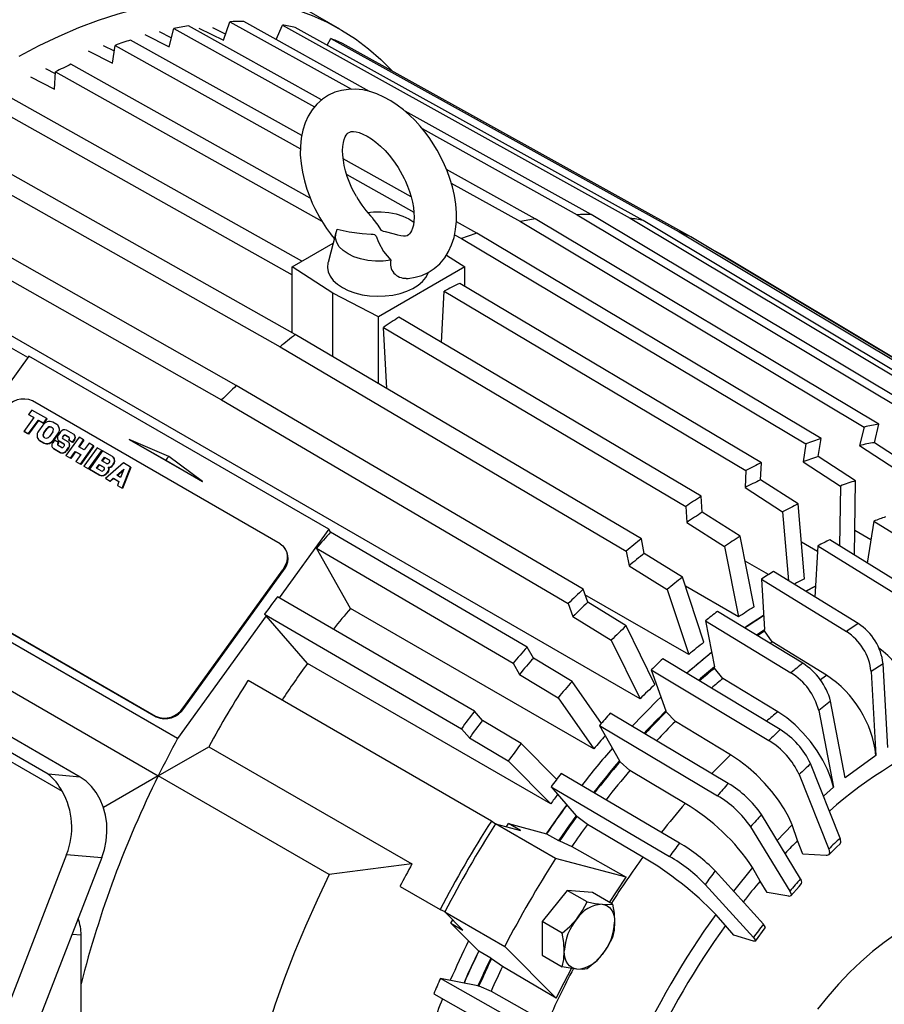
# Model space of a CAD drawing. Header units: inches. Extents: x 0 to 88, y 0 to 68.
# Tile 16 of 19: x 59.9 to 69.9, y 50.8 to 62.3. Entities that reach past the tile are written whole.
import ezdxf

# ---------------------------------------------------------------- set-up
doc = ezdxf.new("R2010")
doc.units = ezdxf.units.IN
doc.header["$LTSCALE"] = 8
doc.header["$MEASUREMENT"] = 0

msp = doc.modelspace()

# ---------------------------------------------------------------- linework, layer by layer
for p, q in [((63.6086, 62.1424), (60.7398, 63.7985)), ((62.2554, 62.0126), (62.3293, 62.2283)), ((62.3293, 62.2283), (63.742, 61.4429)), ((63.9528, 61.4173), (62.4916, 62.2296)), ((61.6515, 62.04), (61.5135, 62.1093)), ((61.6252, 61.9355), (61.6789, 62.1492)), ((61.6789, 62.1492), (63.3142, 61.2383)), ((63.3962, 61.3197), (61.8503, 62.1809)), ((61.9706, 62.1545), (62.2554, 62.0126)), ((62.2794, 62.0828), (62.1329, 62.1558)), ((62.8674, 62.0206), (62.9406, 62.1894)), ((62.9406, 62.1894), (66.9804, 59.9465)), ((67.1308, 59.9173), (63.0911, 62.1602)), ((63.1648, 60.9054), (61.1781, 62.015)), ((61.3421, 62.0775), (61.6252, 61.9355)), ((63.461, 61.9548), (63.5024, 62.0332)), ((63.5024, 62.0332), (67.5479, 59.7885)), ((60.6868, 61.8878), (60.968, 61.7453)), ((60.99, 61.8858), (60.8642, 61.9495)), ((60.968, 61.7453), (61.0006, 61.9533)), ((61.0006, 61.9533), (63.1495, 60.7532)), ((67.684, 59.7293), (63.6385, 61.9739)), ((60.3048, 61.6235), (60.1963, 61.6792)), ((60.295, 61.4453), (60.306, 61.6441)), ((60.306, 61.6441), (63.4007, 59.9103)), ((63.2642, 60.1785), (60.4865, 61.7347)), ((60.0157, 61.5887), (60.295, 61.4453)), ((63.1656, 59.4452), (59.7875, 61.3448)), ((59.6069, 61.2269), (63.0533, 59.2889)), ((66.525, 59.9872), (64.3662, 61.1874)), ((64.5635, 60.9863), (66.3627, 59.986)), ((63.0908, 58.5945), (59.0928, 60.852)), ((58.9154, 60.7088), (62.9133, 58.4513)), ((64.4359, 60.1956), (63.6467, 60.6363)), ((65.877, 59.9379), (64.8465, 60.5119)), ((63.688, 60.4524), (64.4684, 60.0166)), ((62.4054, 58.001), (58.4145, 60.2647)), ((64.9015, 60.354), (65.7056, 59.9062)), ((58.2432, 60.0986), (62.2341, 57.8349)), ((69.8678, 57.5525), (65.877, 59.9379)), ((66.3627, 59.986), (70.3469, 57.5999)), ((70.5092, 57.6011), (66.525, 59.9872)), ((66.9804, 59.9465), (70.9582, 57.561)), ((65.1977, 59.7701), (64.9607, 59.9025)), ((65.7056, 59.9062), (69.6965, 57.5207)), ((71.1087, 57.5317), (67.1308, 59.9173)), ((63.5627, 59.7772), (63.4717, 59.4316)), ((64.94, 59.7532), (65.0203, 59.7084)), ((65.0203, 59.7084), (69.0182, 57.3249)), ((69.1957, 57.3865), (65.1977, 59.7701)), ((67.5479, 59.7885), (71.52, 57.4047)), ((71.6561, 57.3455), (67.684, 59.7293)), ((59.9862, 58.3264), (57.7641, 59.5929)), ((63.0533, 59.3804), (63.5307, 59.656)), ((67.8696, 59.6179), (68.0558, 59.5146)), ((67.095, 54.365), (58.2422, 59.4756)), ((64.8454, 59.5174), (65.0577, 59.3804)), ((68.0558, 59.5146), (72.0227, 57.1338)), ((63.5266, 59.075), (63.0533, 59.3804)), ((63.0533, 58.6157), (63.0533, 59.3804)), ((65.0577, 59.3804), (64.0555, 58.8018)), ((65.0577, 59.1546), (65.0577, 59.3804)), ((68.5041, 57.1062), (64.9996, 59.1892)), ((63.5266, 58.3375), (63.5266, 59.075)), ((64.0555, 58.8018), (63.5266, 59.075)), ((64.7864, 58.5041), (64.819, 59.0986)), ((64.819, 59.0986), (68.3236, 57.0157)), ((64.0555, 58.0255), (64.0555, 58.8018)), ((67.8051, 56.7163), (64.2942, 58.7956)), ((64.1136, 58.6777), (67.6245, 56.5984)), ((64.1553, 57.9666), (64.1136, 58.6777)), ((67.1104, 56.2235), (63.0908, 58.5945)), ((62.9133, 58.4513), (66.9329, 56.0803)), ((59.9987, 58.3437), (59.4195, 57.541)), ((63.4785, 56.3348), (59.9987, 58.3437)), ((66.4321, 55.6362), (62.4054, 58.001)), ((62.9143, 56.1651), (60.0399, 57.8244)), ((62.2341, 57.8349), (66.2608, 55.4701)), ((60.0318, 57.7177), (59.995, 57.6666)), ((59.995, 57.6666), (60.055, 57.6319)), ((59.995, 57.6666), (59.9981, 57.6632)), ((60.0542, 57.6308), (59.9981, 57.6632)), ((60.2044, 57.6181), (60.0318, 57.7177)), ((60.055, 57.6319), (59.9382, 57.4701)), ((59.9907, 57.4397), (60.1075, 57.6016)), ((60.1107, 57.5982), (59.9939, 57.4363)), ((60.1075, 57.6016), (60.1676, 57.5669)), ((60.1075, 57.6016), (60.1107, 57.5982)), ((60.1707, 57.5635), (60.1107, 57.5982)), ((60.1599, 57.5412), (60.1107, 57.4731)), ((60.1676, 57.5669), (60.2044, 57.6181)), ((60.1676, 57.5669), (60.1707, 57.5635)), ((60.2076, 57.6146), (60.1707, 57.5635)), ((60.2044, 57.6181), (60.2076, 57.6146)), ((60.3209, 57.5508), (60.2759, 57.5768)), ((60.3378, 57.5365), (60.3346, 57.5399)), ((69.6965, 57.5207), (69.6428, 57.307)), ((69.8141, 57.3388), (69.8678, 57.5525)), ((59.9382, 57.4701), (59.9907, 57.4397)), ((59.9382, 57.4701), (59.9414, 57.4666)), ((59.9939, 57.4363), (59.9414, 57.4666)), ((59.9907, 57.4397), (59.9939, 57.4363)), ((60.1694, 57.4512), (60.2063, 57.5024)), ((60.1694, 57.4512), (60.1726, 57.4478)), ((60.1726, 57.4478), (60.2094, 57.4989)), ((60.2094, 57.4989), (60.2063, 57.5024)), ((60.2738, 57.4634), (60.2369, 57.4123)), ((60.2609, 57.5191), (60.2684, 57.5148)), ((60.2609, 57.5191), (60.2641, 57.5157)), ((60.2641, 57.5157), (60.2716, 57.5114)), ((60.2716, 57.5114), (60.2684, 57.5148)), ((60.2763, 57.5079), (60.2716, 57.5114)), ((60.2833, 57.3734), (60.3325, 57.4416)), ((60.3357, 57.4381), (60.2865, 57.37)), ((60.3325, 57.4416), (60.3357, 57.4381)), ((60.3654, 57.4627), (60.3395, 57.4268)), ((60.3904, 57.409), (60.3961, 57.4169)), ((60.3904, 57.409), (60.3936, 57.4055)), ((60.3993, 57.4135), (60.3936, 57.4055)), ((60.3961, 57.4169), (60.3993, 57.4135)), ((60.4234, 57.4253), (60.4609, 57.4036)), ((60.4234, 57.4253), (60.4266, 57.4218)), ((60.4641, 57.4002), (60.4266, 57.4218)), ((60.5159, 57.4382), (60.4361, 57.4843)), ((60.5275, 57.4282), (60.5243, 57.4316)), ((60.1085, 57.3747), (60.1117, 57.3713)), ((60.1222, 57.3638), (60.1673, 57.3378)), ((60.1254, 57.3604), (60.1222, 57.3638)), ((60.1705, 57.3344), (60.1254, 57.3604)), ((60.1673, 57.3378), (60.1705, 57.3344)), ((60.1823, 57.3955), (60.1748, 57.3998)), ((60.2958, 57.3662), (60.2754, 57.3379)), ((60.2865, 57.37), (60.2833, 57.3734)), ((60.3408, 57.3402), (60.2958, 57.3662)), ((60.3346, 57.3317), (60.3408, 57.3402)), ((60.3346, 57.3317), (60.3378, 57.3283)), ((60.3749, 57.2843), (60.3374, 57.306)), ((60.344, 57.3368), (60.3378, 57.3283)), ((60.3382, 57.3669), (60.3413, 57.3634)), ((60.3408, 57.3402), (60.344, 57.3368)), ((60.3465, 57.3602), (60.4052, 57.3263)), ((60.3497, 57.3568), (60.3465, 57.3602)), ((60.4084, 57.3229), (60.3497, 57.3568)), ((60.4518, 57.3494), (60.3931, 57.3833)), ((60.4079, 57.3006), (60.4022, 57.2927)), ((60.4052, 57.3263), (60.4084, 57.3229)), ((60.4099, 57.3219), (60.4084, 57.3229)), ((60.5807, 57.4008), (60.427, 57.1879)), ((60.4637, 57.3779), (60.4575, 57.3694)), ((60.4575, 57.3694), (60.5025, 57.3434)), ((60.4575, 57.3694), (60.4607, 57.366)), ((60.4633, 57.3393), (60.4601, 57.3428)), ((60.5057, 57.34), (60.4607, 57.366)), ((60.4609, 57.4036), (60.4641, 57.4002)), ((60.4656, 57.3992), (60.4641, 57.4002)), ((60.5025, 57.3434), (60.5229, 57.3717)), ((60.5025, 57.3434), (60.5057, 57.34)), ((60.5261, 57.3683), (60.5057, 57.34)), ((60.5229, 57.3717), (60.5261, 57.3683)), ((60.5764, 57.2917), (60.6332, 57.3705)), ((60.6402, 57.2549), (60.5764, 57.2917)), ((60.6364, 57.3671), (60.5804, 57.2894)), ((60.6332, 57.3705), (60.5807, 57.4008)), ((60.5959, 57.0904), (60.7496, 57.3034)), ((60.7527, 57.3), (60.5991, 57.087)), ((60.6332, 57.3705), (60.6364, 57.3671)), ((60.697, 57.3337), (60.6402, 57.2549)), ((60.7496, 57.3034), (60.697, 57.3337)), ((60.7496, 57.3034), (60.7527, 57.3)), ((61.6233, 57.1795), (61.1636, 57.3768)), ((61.1636, 57.3768), (62.0137, 56.886)), ((61.1636, 57.3768), (61.586, 57.136)), ((69.0182, 57.3249), (68.9856, 57.1168)), ((69.1631, 57.1785), (69.1957, 57.3865)), ((69.6428, 57.307), (70.0735, 57.0247)), ((70.2449, 57.0565), (69.8141, 57.3388)), ((60.274, 57.278), (60.2772, 57.2746)), ((60.2824, 57.2714), (60.3622, 57.2253)), ((60.2856, 57.2679), (60.2824, 57.2714)), ((60.3654, 57.2218), (60.2856, 57.2679)), ((60.3622, 57.2253), (60.3654, 57.2218)), ((60.427, 57.1879), (60.4796, 57.1575)), ((60.427, 57.1879), (60.4302, 57.1844)), ((60.4828, 57.1541), (60.4302, 57.1844)), ((60.4329, 57.247), (60.4588, 57.2828)), ((60.4361, 57.2435), (60.4329, 57.247)), ((60.462, 57.2794), (60.4361, 57.2435)), ((60.4588, 57.2828), (60.462, 57.2794)), ((60.4796, 57.1575), (60.5364, 57.2363)), ((60.5396, 57.2329), (60.4828, 57.1541)), ((60.5364, 57.2363), (60.6002, 57.1995)), ((60.5364, 57.2363), (60.5396, 57.2329)), ((60.5994, 57.1984), (60.5396, 57.2329)), ((60.6002, 57.1995), (60.5433, 57.1207)), ((60.791, 57.2794), (60.6374, 57.0664)), ((60.6899, 57.0361), (60.8436, 57.2491)), ((60.8468, 57.2457), (60.6931, 57.0327)), ((60.854, 57.2431), (60.7003, 57.0301)), ((60.8436, 57.2491), (60.791, 57.2794)), ((60.8436, 57.2491), (60.8468, 57.2457)), ((60.9682, 57.1772), (60.854, 57.2431)), ((62.0137, 56.886), (61.6233, 57.1795)), ((69.5967, 56.897), (69.1631, 57.1785)), ((60.4828, 57.1541), (60.4796, 57.1575)), ((60.5433, 57.1207), (60.5959, 57.0904)), ((60.5433, 57.1207), (60.5465, 57.1173)), ((60.5991, 57.087), (60.5465, 57.1173)), ((60.5959, 57.0904), (60.5991, 57.087)), ((60.6374, 57.0664), (60.6899, 57.0361)), ((60.6406, 57.063), (60.6374, 57.0664)), ((60.6931, 57.0327), (60.6406, 57.063)), ((60.7829, 57.0414), (60.8145, 57.0852)), ((60.7869, 57.0391), (60.8177, 57.0818)), ((60.8145, 57.0852), (60.8687, 57.0539)), ((60.8145, 57.0852), (60.8177, 57.0818)), ((60.8177, 57.0818), (60.8719, 57.0505)), ((60.8449, 57.1274), (60.8766, 57.1712)), ((60.8991, 57.0961), (60.8449, 57.1274)), ((60.8797, 57.1678), (60.8489, 57.1251)), ((60.8766, 57.1712), (60.9307, 57.1399)), ((60.8797, 57.1678), (60.8766, 57.1712)), ((60.8797, 57.1678), (60.9339, 57.1365)), ((61.0965, 57.1033), (60.8874, 56.9221)), ((60.9333, 57.1156), (60.925, 57.104)), ((60.9339, 57.1365), (60.9307, 57.1399)), ((60.9352, 57.1356), (60.9339, 57.1365)), ((60.9669, 57.0754), (60.9774, 57.09)), ((60.9701, 57.072), (60.9669, 57.0754)), ((60.9806, 57.0866), (60.9701, 57.072)), ((60.9774, 57.09), (60.9806, 57.0866)), ((60.9824, 57.1651), (60.9792, 57.1685)), ((61.179, 57.0557), (61.0965, 57.1033)), ((61.586, 57.136), (62.0137, 56.886)), ((68.4932, 56.9074), (68.5041, 57.1062)), ((68.9856, 57.1168), (69.4192, 56.8353)), ((60.6899, 57.0361), (60.6931, 57.0327)), ((60.7003, 57.0301), (60.8145, 56.9642)), ((60.7003, 57.0301), (60.7035, 57.0267)), ((60.8177, 56.9608), (60.7035, 57.0267)), ((60.8371, 57.0101), (60.7829, 57.0414)), ((60.8145, 56.9642), (60.8177, 56.9608)), ((60.8712, 57.0296), (60.8629, 57.018)), ((60.8719, 57.0505), (60.8687, 57.0539)), ((60.8732, 57.0496), (60.8719, 57.0505)), ((60.9071, 56.9926), (60.9177, 57.0072)), ((60.9103, 56.9892), (60.9071, 56.9926)), ((60.9209, 57.0038), (60.9103, 56.9892)), ((60.9177, 57.0072), (60.9209, 57.0038)), ((60.9188, 57.0534), (60.9203, 57.0555)), ((60.922, 57.0499), (60.9188, 57.0534)), ((60.9203, 57.0555), (60.9235, 57.0521)), ((60.9235, 57.0521), (60.922, 57.0499)), ((61.02, 56.9611), (61.1006, 57.0305)), ((61.0632, 56.9362), (61.02, 56.9611)), ((61.0243, 56.9587), (61.0969, 57.0211)), ((61.1006, 57.0305), (61.0632, 56.9362)), ((61.0805, 56.8106), (61.179, 57.0557)), ((61.1822, 57.0523), (61.0837, 56.8072)), ((61.179, 57.0557), (61.1822, 57.0523)), ((68.3236, 57.0157), (68.3126, 56.8169)), ((60.8874, 56.9221), (60.9396, 56.892)), ((60.8874, 56.9221), (60.8906, 56.9187)), ((60.9428, 56.8886), (60.8906, 56.9187)), ((60.9396, 56.892), (60.9775, 56.9246)), ((60.9428, 56.8886), (60.9396, 56.892)), ((60.9807, 56.9212), (60.9428, 56.8886)), ((60.9775, 56.9246), (61.0434, 56.8865)), ((60.9775, 56.9246), (60.9807, 56.9212)), ((61.0429, 56.8852), (60.9807, 56.9212)), ((61.0434, 56.8865), (61.0258, 56.8422)), ((61.0258, 56.8422), (61.0805, 56.8106)), ((61.0258, 56.8422), (61.029, 56.8388)), ((61.0837, 56.8072), (61.029, 56.8388)), ((68.9298, 56.6272), (68.4932, 56.9074)), ((69.4192, 56.8353), (69.4095, 56.1404)), ((69.5846, 56.0318), (69.5967, 56.897)), ((61.0805, 56.8106), (61.0837, 56.8072)), ((68.3126, 56.8169), (68.7492, 56.5366)), ((67.816, 56.5302), (67.8051, 56.7163)), ((69.0044, 55.7576), (68.9298, 56.6272)), ((67.6245, 56.5984), (67.6354, 56.4122)), ((68.2556, 56.2516), (67.816, 56.5302)), ((68.7492, 56.5366), (68.8181, 55.7346)), ((55.0325, 56.3809), (60.3835, 53.2918)), ((67.6354, 56.4122), (68.075, 56.1337)), ((69.8078, 56.4282), (69.7314, 55.9408)), ((69.8078, 56.4282), (71.1473, 55.5909)), ((60.2202, 53.4881), (55.3205, 56.3166)), ((60.5945, 53.4546), (55.6949, 56.2831)), ((63.4785, 56.3348), (62.9037, 55.5382)), ((63.4989, 56.2988), (63.4785, 56.3348)), ((65.7817, 54.9645), (63.4989, 56.2988)), ((69.7739, 56.2119), (69.5886, 56.3188)), ((67.143, 56.0531), (67.1104, 56.2235)), ((68.4183, 55.4329), (68.2556, 56.2516)), ((69.1538, 56.0746), (68.968, 56.1818)), ((70.2781, 55.6017), (69.2963, 56.2107)), ((62.9595, 56.1271), (62.9522, 56.1349)), ((63.3366, 56.1127), (65.6194, 54.7783)), ((63.7323, 55.4146), (63.3366, 56.1127)), ((66.9329, 56.0803), (66.9655, 55.9099)), ((67.5856, 55.7768), (67.143, 56.0531)), ((68.075, 56.1337), (68.2377, 55.315)), ((69.1574, 56.141), (69.1247, 55.5461)), ((69.1574, 56.141), (70.1392, 55.532)), ((68.5835, 55.8058), (68.3132, 55.9619)), ((61.7239, 53.9032), (58.2441, 55.9121)), ((58.5945, 55.8213), (61.4689, 54.162)), ((58.6018, 55.8135), (61.4762, 54.1541)), ((61.7905, 54.2606), (62.9462, 55.8623)), ((61.7978, 54.2528), (62.9535, 55.8545)), ((62.9462, 55.8623), (62.9535, 55.8545)), ((66.9655, 55.9099), (67.4081, 55.6336)), ((69.6279, 55.2368), (68.6415, 55.8432)), ((67.8356, 55.0217), (67.5856, 55.7768)), ((68.5026, 55.7525), (68.5369, 55.1683)), ((68.5026, 55.7525), (69.489, 55.1461)), ((66.4858, 55.4845), (66.4321, 55.6362)), ((67.4081, 55.6336), (67.6581, 54.8785)), ((68.2377, 55.315), (67.6205, 55.6713)), ((69.1316, 55.6715), (69.0171, 55.6147)), ((69.0193, 55.6158), (69.1316, 55.6715)), ((58.0206, 55.4782), (61.5004, 53.4694)), ((65.1704, 54.2198), (62.884, 55.5497)), ((66.2608, 55.4701), (66.3145, 55.3185)), ((67.6581, 54.8785), (66.4543, 55.5734)), ((66.9313, 55.2108), (66.4858, 55.4845)), ((66.558, 53.7834), (63.7323, 55.4146)), ((68.982, 54.7763), (67.9912, 55.3795)), ((62.751, 55.3266), (61.7239, 53.9032)), ((62.7336, 55.3467), (62.751, 55.3266)), ((62.7336, 55.3467), (65.0199, 54.0168)), ((63.2306, 54.7747), (62.751, 55.3266)), ((66.3145, 55.3185), (66.76, 55.0447)), ((67.8547, 55.2693), (67.9569, 54.7347)), ((67.8547, 55.2693), (68.8454, 54.6661)), ((67.2663, 54.5311), (66.9313, 55.2108)), ((68.5378, 55.1528), (68.5369, 55.1683)), ((68.6259, 55.027), (68.5378, 55.1528)), ((66.76, 55.0447), (67.095, 54.365)), ((68.5996, 55.0093), (68.6259, 55.027)), ((69.2592, 54.6376), (68.6259, 55.027)), ((65.8556, 54.8341), (65.7817, 54.9645)), ((65.6194, 54.7783), (65.6933, 54.648)), ((66.3039, 54.5633), (65.8556, 54.8341)), ((68.7202, 54.0061), (67.3564, 54.8275)), ((66.0563, 53.1435), (63.2306, 54.7747)), ((67.2246, 54.6997), (67.393, 54.2238)), ((67.2246, 54.6997), (68.5884, 53.8783)), ((67.9596, 54.7205), (67.9569, 54.7347)), ((68.0567, 54.6013), (67.9596, 54.7205)), ((69.9147, 54.7716), (69.7758, 54.6809)), ((69.7758, 54.6809), (69.833, 53.7072)), ((69.9719, 53.7979), (69.9147, 54.7716)), ((65.3673, 52.9441), (62.5417, 54.5753)), ((65.6933, 54.648), (66.1416, 54.3772)), ((66.6443, 54.0778), (66.3039, 54.5633)), ((68.6929, 54.214), (68.0567, 54.6013)), ((66.1416, 54.3772), (66.558, 53.7834)), ((69.3049, 54.3374), (69.1684, 54.2272)), ((69.4754, 53.4464), (69.3049, 54.3374)), ((61.7978, 54.2528), (61.7905, 54.2606)), ((65.2632, 54.1129), (65.1704, 54.2198)), ((67.3975, 54.2112), (67.393, 54.2238)), ((67.5034, 54.0998), (67.3975, 54.2112)), ((69.1684, 54.2272), (69.3388, 53.3362)), ((61.4689, 54.162), (61.4762, 54.1541)), ((65.7141, 53.8453), (65.2632, 54.1129)), ((68.1175, 53.3812), (66.7479, 54.1966)), ((68.1424, 53.715), (67.5034, 54.0998)), ((65.0199, 54.0168), (65.1128, 53.91)), ((66.6231, 54.0534), (66.8549, 53.6444)), ((66.6231, 54.0534), (67.9927, 53.2381)), ((65.1128, 53.91), (65.5636, 53.6424)), ((61.5004, 53.4694), (62.086, 53.8074)), ((62.086, 53.8074), (64.4444, 52.4459)), ((66.1253, 53.4288), (65.7141, 53.8453)), ((65.5636, 53.6424), (66.0563, 53.1435)), ((66.8611, 53.6336), (66.8549, 53.6444)), ((66.9754, 53.531), (66.8611, 53.6336)), ((69.833, 53.7072), (69.4754, 53.4464)), ((67.617, 53.149), (66.9754, 53.531)), ((69.4165, 52.7463), (69.0735, 53.6112)), ((60.5945, 53.4546), (60.2202, 53.4881)), ((61.5004, 53.4694), (60.8634, 53.1016)), ((63.4851, 52.3236), (61.5004, 53.4694)), ((67.5513, 52.6889), (66.1763, 53.4977)), ((68.9417, 53.4834), (69.2847, 52.6185)), ((66.0606, 53.3416), (66.3518, 53.0064)), ((66.0606, 53.3416), (67.4355, 52.5328)), ((69.3388, 53.3362), (69.2232, 53.2337)), ((66.3595, 52.9975), (66.3518, 53.0064)), ((66.4817, 52.9048), (66.3595, 52.9975)), ((68.9573, 52.2729), (68.5028, 53.02)), ((65.415, 52.9089), (65.3673, 52.9441)), ((66.1129, 52.5101), (65.4169, 52.9119)), ((65.4169, 52.9119), (65.7062, 52.8348)), ((65.543, 52.8783), (65.567, 52.9151)), ((65.7062, 52.8348), (65.567, 52.9151)), ((65.567, 52.9151), (66.0092, 52.7971)), ((67.1259, 52.5259), (66.4817, 52.9048)), ((68.3779, 52.8769), (68.8324, 52.1298)), ((68.8586, 52.8995), (68.6866, 52.7179)), ((68.9232, 52.717), (68.8586, 52.8995)), ((66.0092, 52.7971), (66.1484, 52.7168)), ((66.1484, 52.7168), (66.1601, 52.7137)), ((66.1601, 52.7137), (66.3021, 52.6499)), ((66.3021, 52.6499), (66.9326, 52.2915)), ((68.9827, 52.5606), (68.9232, 52.717)), ((60.4352, 52.5562), (57.1642, 44.1254)), ((60.8451, 52.5196), (57.574, 44.0888)), ((60.4352, 52.5562), (60.8451, 52.5196)), ((66.9326, 52.2915), (66.1129, 52.5101)), ((69.2562, 52.5428), (68.9827, 52.5606)), ((64.4444, 52.4459), (63.4851, 52.3236)), ((68.4005, 52.4045), (68.1796, 52.1298)), ((68.4894, 52.2477), (68.4005, 52.4045)), ((68.5255, 51.748), (67.9665, 52.365)), ((64.3065, 52.1855), (64.7736, 51.9158)), ((67.8507, 52.2089), (68.4098, 51.5919)), ((68.5693, 52.1129), (68.4894, 52.2477)), ((66.249, 52.1393), (65.9567, 51.7757)), ((66.4804, 52.0058), (66.249, 52.1393)), ((66.5413, 52.1132), (66.249, 52.1393)), ((66.7727, 51.9796), (66.5413, 52.1132)), ((68.8194, 52.0704), (68.5693, 52.1129)), ((64.7736, 51.9158), (64.828, 51.8922)), ((64.8263, 51.889), (65.5223, 51.4873)), ((65.0378, 51.6771), (64.8263, 51.889)), ((68.0841, 51.7313), (67.9724, 51.8598)), ((64.8986, 51.7574), (64.9185, 51.7966)), ((64.8986, 51.7574), (65.0378, 51.6771)), ((65.2218, 51.4333), (64.8986, 51.7574)), ((66.1881, 51.6421), (65.9567, 51.7757)), ((65.9567, 51.7757), (65.9567, 51.386)), ((68.1831, 51.6203), (68.0841, 51.7313)), ((60.5002, 51.6307), (60.6035, 51.6214)), ((60.6035, 46.4901), (60.6035, 51.6214)), ((68.4112, 51.5504), (68.1831, 51.6203)), ((65.5223, 51.4873), (66.1215, 50.8866)), ((65.361, 51.353), (65.2218, 51.4333)), ((65.3696, 51.3444), (65.361, 51.353)), ((65.9567, 51.386), (66.1881, 51.2524)), ((65.4958, 51.2533), (65.3696, 51.3444)), ((66.1215, 50.8866), (65.4958, 51.2533)), ((66.164, 50.3305), (64.7761, 51.1167)), ((65.2119, 51.032), (64.7761, 51.1167)), ((65.2119, 51.032), (65.2235, 51.0298)), ((65.2235, 51.0298), (65.3649, 50.9703)), ((64.6988, 50.9384), (66.0867, 50.1522)), ((65.3649, 50.9703), (66.0151, 50.602))]:
    msp.add_line(p, q)
at = {"flags": 128}
for points in [[(59.8843, 61.8276), (60.1162, 61.95), (60.3474, 62.0606), (60.5775, 62.1592), (60.8062, 62.2457), (61.0329, 62.3198), (61.2574, 62.3814), (61.4791, 62.4305), (61.6978, 62.4668), (61.9129, 62.4905), (62.124, 62.5014), (62.3309, 62.4995), (62.5331, 62.4848), (62.7303, 62.4573), (62.922, 62.4171), (63.108, 62.3642), (63.2879, 62.2989), (63.4614, 62.221), (63.6282, 62.1309), (63.7879, 62.0287), (63.9402, 61.9146), (64.0849, 61.7887), (64.2119, 61.6619)], [(64.7362, 60.7377), (64.6718, 60.8413), (64.6436, 60.8823), (64.5947, 60.9481), (64.5415, 61.0131), (64.4819, 61.0789), (64.4172, 61.1427), (64.3482, 61.2032), (64.2753, 61.259), (64.1992, 61.3092), (64.1204, 61.3527), (64.0394, 61.3887), (63.9568, 61.4164), (63.8735, 61.4349), (63.7904, 61.4438), (63.7082, 61.4424), (63.6278, 61.4305), (63.5501, 61.4077), (63.476, 61.3739), (63.4064, 61.3287), (63.3422, 61.2719), (63.2849, 61.2032), (63.2407, 61.1321), (63.2047, 61.0533), (63.1772, 60.9674), (63.1588, 60.8757), (63.1495, 60.7795), (63.1492, 60.6803), (63.1574, 60.5796), (63.1734, 60.4785), (63.1966, 60.3785), (63.2257, 60.2818), (63.2578, 60.1937), (63.2879, 60.1222), (63.3175, 60.0591), (63.3749, 59.9519)], [(63.8011, 60.1979), (63.7568, 60.281), (63.7405, 60.3156), (63.7161, 60.373), (63.6943, 60.432), (63.6751, 60.4941), (63.6597, 60.5566), (63.6487, 60.6179), (63.6423, 60.6765), (63.6404, 60.7309), (63.6428, 60.7802), (63.649, 60.8233), (63.6581, 60.8596), (63.6692, 60.8889), (63.6812, 60.9111), (63.6934, 60.927), (63.7057, 60.9381), (63.7228, 60.9468), (63.7404, 60.951), (63.7647, 60.9523), (63.7957, 60.949), (63.8332, 60.9398), (63.8765, 60.9236), (63.9241, 60.8999), (63.975, 60.8685), (64.0278, 60.8295), (64.0809, 60.7835), (64.1326, 60.7321), (64.1803, 60.6781), (64.2203, 60.6275), (64.2507, 60.5854), (64.2841, 60.5346), (64.31, 60.4917)], [(64.3779, 59.2468), (64.4029, 59.2472), (64.4832, 59.2592), (64.5609, 59.2819), (64.635, 59.3157), (64.7047, 59.3609), (64.7688, 59.4177), (64.8262, 59.4864), (64.8703, 59.5575), (64.9063, 59.6363), (64.9338, 59.7222), (64.9522, 59.8139), (64.9615, 59.9101), (64.9618, 60.0093), (64.9537, 60.11), (64.9376, 60.2111), (64.9145, 60.3111), (64.8854, 60.4078), (64.8532, 60.4959), (64.8231, 60.5674), (64.7935, 60.6305), (64.7362, 60.7377)], [(64.31, 60.4917), (64.3542, 60.4086), (64.3705, 60.374), (64.3949, 60.3166), (64.4167, 60.2576), (64.4359, 60.1955), (64.4513, 60.133), (64.4623, 60.0717), (64.4688, 60.0131), (64.4706, 59.9587), (64.4682, 59.9094), (64.462, 59.8663), (64.4529, 59.83), (64.4419, 59.8007), (64.4298, 59.7785), (64.4177, 59.7626), (64.4053, 59.7515), (64.3882, 59.7428), (64.3706, 59.7386), (64.3464, 59.7373), (64.3153, 59.7406), (64.2822, 59.7488)], [(63.9307, 60.0126), (64, 60.02), (64.0893, 60.0211), (64.1775, 60.013), (64.2618, 59.996), (64.3394, 59.9705), (64.408, 59.9375), (64.4652, 59.8979), (64.4691, 59.8946)], [(64.2817, 59.7474), (64.2427, 59.7598), (64.1396, 59.7864), (64.1151, 59.7928), (64.1007, 59.7978), (64.0919, 59.803), (64.0821, 59.8144), (64.053, 59.8645), (63.9957, 59.9395), (63.989, 59.9451)], [(64.1985, 59.4583), (64.111, 59.448), (64.0217, 59.4469), (63.9335, 59.455), (63.8492, 59.472), (63.7716, 59.4975), (63.703, 59.5305), (63.6458, 59.5701), (63.6017, 59.6149), (63.5722, 59.6636), (63.5582, 59.7145), (63.5601, 59.7661), (63.578, 59.8166)], [(63.578, 59.8166), (63.7159, 59.7863), (63.8683, 59.7684), (63.9714, 59.7612), (63.996, 59.7588), (64.0103, 59.7553), (64.0192, 59.7501), (64.0289, 59.7359), (64.0581, 59.6668), (64.1153, 59.5604), (64.1985, 59.4583)], [(63.4717, 59.4316), (63.4703, 59.426), (63.4651, 59.3739), (63.4737, 59.3219), (63.496, 59.2713), (63.5314, 59.2233), (63.5791, 59.1789), (63.6379, 59.1393)], [(63.6379, 59.1393), (63.7066, 59.1053), (63.7834, 59.0778), (63.8666, 59.0574), (63.9542, 59.0445), (64.0442, 59.0395), (64.1345, 59.0425), (64.2229, 59.0534), (64.3074, 59.072), (64.386, 59.0978), (64.4568, 59.1303), (64.5182, 59.1686), (64.5688, 59.2118), (64.6074, 59.259), (64.633, 59.3091), (64.635, 59.3148)], [(60.1254, 57.3604), (60.114, 57.369), (60.1117, 57.3713)], [(60.3497, 57.3568), (60.3427, 57.362), (60.3413, 57.3634)], [(60.2856, 57.2679), (60.2786, 57.2732), (60.2772, 57.2746)], [(62.9143, 56.1651), (62.946, 56.1413), (62.9709, 56.1107), (62.9881, 56.0746), (62.9968, 56.0341), (62.9969, 55.991), (62.9882, 55.9469), (62.9711, 55.9034), (62.9462, 55.8623)], [(68.3074, 55.187), (68.3378, 55.208), (68.5272, 55.3334)], [(68.5272, 55.3334), (68.3427, 55.2114), (68.3111, 55.1896)], [(68.4451, 55.1056), (68.4812, 55.1305), (68.5369, 55.1683)], [(68.4573, 55.0979), (68.4823, 55.1152), (68.5378, 55.1528)], [(67.9249, 54.902), (67.7243, 54.7367), (67.6369, 54.6612)], [(69.1833, 54.5859), (69.2052, 54.601), (69.2592, 54.6376)], [(69.3388, 53.3362), (69.3126, 53.4361), (69.2715, 53.5423), (69.2163, 53.6518), (69.1489, 53.7615), (69.071, 53.8682), (68.985, 53.9689), (68.8932, 54.0607), (68.7982, 54.1412), (68.6929, 54.214)], [(68.8586, 52.8995), (68.8206, 52.989), (68.768, 53.085), (68.702, 53.1849), (68.6247, 53.2858), (68.5383, 53.3849), (68.4451, 53.4793), (68.3479, 53.5664), (68.2493, 53.6437), (68.1424, 53.715)], [(60.8451, 52.5196), (60.8756, 52.6144), (60.8954, 52.7132), (60.9039, 52.814), (60.901, 52.9146), (60.8868, 53.0131), (60.8615, 53.1075), (60.8257, 53.1957), (60.7801, 53.2761), (60.7256, 53.347), (60.6633, 53.4069), (60.5945, 53.4546)], [(66.0092, 52.7971), (66.1793, 53.0406), (66.2443, 53.1301)], [(69.4155, 52.6791), (69.4256, 52.6994), (69.4204, 52.7355), (69.4165, 52.7463)], [(69.2847, 52.6185), (69.294, 52.5796), (69.2869, 52.5534), (69.2642, 52.5428), (69.2562, 52.5428)], [(69.2854, 52.5506), (69.3749, 52.6391), (69.4166, 52.678)], [(63.4851, 52.3236), (63.3429, 52.0252), (63.2088, 51.7247), (63.0831, 51.4226), (62.966, 51.1195), (62.8578, 50.8159), (62.7587, 50.5124), (62.6687, 50.2095), (62.5882, 49.9079), (62.5173, 49.608), (62.456, 49.3104), (62.4045, 49.0157), (62.3629, 48.7244), (62.3312, 48.437), (62.3096, 48.1541), (62.298, 47.8761), (62.2965, 47.6037)], [(66.7395, 51.9988), (66.8199, 52.1233), (66.9326, 52.2915)], [(68.9682, 52.2192), (68.9734, 52.2334), (68.9626, 52.2637), (68.9573, 52.2729)], [(68.8452, 52.0748), (68.9401, 52.185), (68.9698, 52.2178)], [(68.8324, 52.1298), (68.8474, 52.0968), (68.8454, 52.0759), (68.8266, 52.0695), (68.8194, 52.0704)], [(66.3603, 51.8089), (66.4265, 51.9038), (66.4804, 52.0058)], [(66.4804, 52.0058), (66.5709, 51.9884), (66.6526, 51.9776)], [(66.6526, 51.9776), (66.7188, 51.9751), (66.7727, 51.9796)], [(66.6526, 51.9776), (66.6844, 51.9714), (66.7132, 51.9589), (66.7384, 51.9403), (66.7596, 51.9158), (66.7766, 51.886), (66.7888, 51.8513), (66.7963, 51.8123), (66.7988, 51.7697)], [(66.7727, 51.9796), (66.7916, 51.8732), (66.7988, 51.7697)], [(71.5815, 51.8527), (71.5757, 51.8561), (71.474, 51.9058), (71.366, 51.9432), (71.2521, 51.9681), (71.1329, 51.9804), (71.009, 51.9801), (70.8811, 51.967), (70.7497, 51.9414), (70.6156, 51.9033), (70.4794, 51.8529), (70.3419, 51.7905), (70.2036, 51.7163), (70.0653, 51.6308), (69.9278, 51.5344), (69.7916, 51.4276), (69.6575, 51.3109), (69.5262, 51.1849), (69.3982, 51.0502), (69.2743, 50.9075), (69.1552, 50.7576)], [(66.1881, 51.6421), (66.2786, 51.7203), (66.3603, 51.8089)], [(66.7988, 51.7697), (66.7919, 51.6762), (66.7727, 51.5899)], [(68.4329, 51.5504), (68.5466, 51.7041), (68.5485, 51.7065)], [(68.5468, 51.7077), (68.5482, 51.7166), (68.5322, 51.7404), (68.5255, 51.748)], [(66.2142, 51.4322), (66.2073, 51.5336), (66.1881, 51.6421)], [(66.7727, 51.5899), (66.72, 51.4899), (66.6526, 51.393)], [(68.4098, 51.5919), (68.43, 51.5654), (68.4328, 51.5505), (68.4177, 51.5487), (68.4112, 51.5504)], [(65.051, 51.0633), (65.096, 51.1643), (65.2218, 51.4333)], [(66.1881, 51.2524), (66.207, 51.3369), (66.2142, 51.4322)], [(66.3603, 51.2242), (66.3285, 51.2304), (66.2998, 51.2429), (66.2746, 51.2616), (66.2533, 51.286), (66.2364, 51.3159), (66.2241, 51.3506), (66.2167, 51.3896), (66.2142, 51.4322)], [(66.6526, 51.393), (66.5727, 51.306), (66.4804, 51.2262)], [(66.1215, 50.8866), (66.2108, 51.0683), (66.2959, 51.2336)], [(66.3603, 51.2242), (66.2804, 51.2347), (66.1881, 51.2524)], [(66.4804, 51.2262), (66.4277, 51.2217), (66.3603, 51.2242)]]:
    msp.add_lwpolyline(points, dxfattribs=at)
for centre, radius, start, end in [((62.4366, 58.8902), 3.3398, 89.05587, 91.84039), ((62.5177, 58.1007), 4.1344, 99.29016, 101.70535), ((62.4795, 59.4143), 2.8132, 77.44339, 80.56544), ((62.7904, 57.0904), 5.1818, 108.12817, 110.20582), ((62.5518, 59.6641), 2.5527, 64.8056, 68.13659), ((63.2831, 55.9341), 6.4395, 115.73965, 117.53708), ((64.8499, 60.7879), 1.2034, 209.36055, 224.39678), ((64.8523, 60.7947), 1.701, 209.70294, 219.73536), ((66.5522, 55.8153), 4.1775, 99.30261, 101.6929), ((66.4702, 56.6131), 3.3746, 89.07023, 91.82604), ((66.5136, 57.1427), 2.8425, 77.45948, 80.54935), ((66.8277, 54.7945), 5.2358, 108.13888, 110.1951), ((66.5867, 57.395), 2.5793, 64.82277, 68.11942), ((64.3667, 59.421), 0.1723, 167.49086, 273.70554), ((67.8225, 53.3361), 6.4982, 115.74777, 117.52897), ((68.5258, 52.1178), 7.9057, 122.36205, 123.925), ((68.881, 51.2378), 9.362, 128.20512, 129.60086), ((69.7843, 50.2168), 10.7257, 133.4688, 134.74358), ((59.9363, 57.5885), 0.2577, 66.30237, 147.79974), ((60.2385, 57.4917), 0.093, 66.30237, 147.79974), ((60.2433, 57.479), 0.0438, 66.30237, 147.79974), ((60.2783, 57.4911), 0.0734, 317.60573, 54.45085), ((60.2753, 57.4887), 0.0788, 320.08123, 37.3871), ((70.5353, 53.4722), 4.1344, 99.29016, 101.70535), ((60.1649, 57.4236), 0.0734, 137.60573, 234.45085), ((60.1949, 57.428), 0.0346, 137.60573, 234.45085), ((60.2, 57.4239), 0.0364, 138.91543, 214.53536), ((60.1999, 57.4356), 0.0438, 246.30237, 327.79974), ((60.2465, 57.4756), 0.0438, 66.30237, 147.79974), ((60.2483, 57.4867), 0.0346, 317.60573, 54.45085), ((60.3725, 57.3966), 0.0447, 137.60573, 234.45085), ((60.4133, 57.4325), 0.0567, 66.30237, 147.79974), ((60.4032, 57.3973), 0.0173, 137.60573, 234.45085), ((60.4146, 57.4052), 0.0219, 66.30237, 147.79974), ((60.4178, 57.4018), 0.0219, 66.30237, 147.79974), ((60.4899, 57.4018), 0.0447, 317.60573, 54.45085), ((60.4893, 57.3991), 0.048, 320.08123, 37.3871), ((60.2046, 57.423), 0.093, 246.30237, 327.79974), ((60.2078, 57.4195), 0.093, 246.30237, 327.79974), ((60.3084, 57.3078), 0.0447, 137.60573, 234.45085), ((60.3474, 57.3201), 0.0173, 137.60573, 234.45085), ((60.3518, 57.3163), 0.0184, 139.23509, 210.23957), ((60.3837, 57.3044), 0.0219, 246.30237, 327.79974), ((60.4075, 57.3935), 0.0184, 139.23509, 210.23957), ((60.3951, 57.3123), 0.0173, 317.60573, 54.45085), ((60.4258, 57.313), 0.0447, 317.60573, 54.45085), ((60.4509, 57.3896), 0.0173, 317.60573, 54.45085), ((60.4252, 57.3102), 0.048, 320.08123, 37.3871), ((70.808, 52.4619), 5.1818, 108.12817, 110.20582), ((70.458, 53.3856), 4.0052, 99.2512, 101.7443), ((60.385, 57.2771), 0.0567, 246.30237, 327.79974), ((60.3882, 57.2737), 0.0567, 246.30237, 327.79974), ((60.9342, 57.1295), 0.0586, 317.60573, 54.45085), ((70.6987, 49.3541), 11.9833, 139.23, 139.50393), ((70.7222, 52.4069), 5.0199, 108.09466, 110.23933), ((60.9074, 57.1151), 0.0207, 246.30237, 327.79974), ((60.9282, 57.1013), 0.0465, 260.23414, 326.15221), ((60.9314, 57.0979), 0.0465, 260.23414, 326.15221), ((60.9212, 57.1266), 0.0164, 317.60573, 54.45085), ((60.9324, 57.127), 0.0629, 320.08123, 37.3871), ((71.3007, 51.3057), 6.4395, 115.73965, 117.53708), ((60.8443, 57.0321), 0.0742, 246.30237, 327.79974), ((60.8475, 57.0287), 0.0742, 246.30237, 327.79974), ((60.8454, 57.0291), 0.0207, 246.30237, 327.79974), ((60.8592, 57.0406), 0.0164, 317.60573, 54.45085), ((60.8898, 57.031), 0.0366, 319.52562, 37.62889), ((60.893, 57.0276), 0.0366, 319.52562, 37.62889), ((71.1995, 51.2868), 6.2383, 115.71066, 117.56608), ((71.1485, 52.1464), 4.9976, 108.08988, 110.24411), ((71.9977, 50.0983), 7.8343, 122.35493, 123.93213), ((71.6237, 51.0312), 6.2106, 115.70652, 117.57021), ((71.8747, 50.1172), 7.5895, 122.32948, 123.95757), ((71.4693, 51.8682), 4.8533, 108.31382, 110.02017), ((72.3341, 48.4305), 11.831, 138.31277, 139.50864), ((72.84, 48.9419), 9.2655, 128.19785, 129.60813), ((72.2959, 49.8668), 7.5558, 122.32586, 123.9612), ((71.9308, 50.7852), 6.0313, 115.90026, 117.37648), ((62.7948, 55.9944), 0.2115, 318.60462, 38.86371), ((72.6907, 48.9969), 8.9759, 128.1751, 129.63088), ((72.5836, 49.6544), 7.3376, 122.49586, 123.7912), ((73.1083, 48.7516), 8.9361, 128.17185, 129.63412), ((71.3123, 50.9323), 5.3488, 115.56097, 117.03278), ((73.734, 47.9315), 10.6151, 133.46216, 134.75022), ((72.9864, 47.903), 12.67, 142.87707, 144.01955), ((73.5568, 48.018), 10.2834, 133.44139, 134.771), ((71.4638, 48.8416), 10.1479, 139.62996, 141.39281), ((73.3725, 48.5713), 8.6781, 128.32386, 129.48211), ((71.9192, 49.8742), 6.5693, 122.20306, 124.084), ((73.5424, 49.0902), 7.2873, 122.49138, 123.79567), ((69.2812, 54.702), 0.6373, 6.26901, 57.05009), ((73.9705, 47.777), 10.2378, 133.43842, 134.77396), ((69.1476, 54.6145), 0.6318, 6.02886, 57.29025), ((72.6255, 48.9046), 7.7694, 128.06205, 129.74393), ((74.5647, 47.1417), 11.7616, 138.30924, 139.51216), ((72.885, 48.6763), 7.96, 128.54482, 131.24017), ((69.1884, 54.031), 1.1445, 358.75412, 53.98485), ((74.3615, 47.2529), 11.394, 138.28984, 139.53157), ((74.2098, 47.6249), 9.9422, 133.57726, 134.63512), ((74.3259, 48.0145), 8.6186, 128.31986, 129.48612), ((68.5893, 54.1491), 0.74, 14.74184, 57.95165), ((71.967, 48.4593), 10.78, 144.13775, 146.89493), ((73.1199, 48.4835), 8.1076, 129.55377, 131.24725), ((73.1036, 48.4927), 8.0775, 129.55542, 131.17547), ((68.4662, 54.0488), 0.7245, 14.25749, 58.436), ((72.908, 47.9047), 12.3271, 147.23944, 151.39054), ((74.7717, 47.0153), 11.3435, 138.28707, 139.53433), ((73.0945, 48.5035), 7.9096, 129.56247, 130.82365), ((68.5543, 53.5608), 1.287, 6.52865, 56.78919), ((73.3751, 48.0573), 8.901, 133.33813, 134.87425), ((73.6878, 47.8001), 9.1487, 133.96904, 136.94104), ((73.6955, 47.7926), 9.1595, 133.97078, 136.93816), ((61.5724, 54.3979), 0.2577, 246.30237, 327.79974), ((61.5797, 54.3901), 0.2577, 246.30237, 327.79974), ((75.2131, 46.6173), 12.5958, 142.87371, 144.02292), ((73.9048, 47.6442), 9.2571, 134.7033, 136.93621), ((73.8872, 47.6543), 9.2255, 134.70493, 136.89084), ((73.7052, 48.1478), 7.8691, 129.56567, 130.80613), ((74.9897, 46.7449), 12.2021, 142.85517, 144.04145), ((74.9878, 46.8852), 11.016, 138.41673, 139.40468), ((73.8832, 47.6558), 9.0679, 134.71327, 136.66766), ((75.5086, 46.8707), 9.8486, 133.57223, 134.64015), ((68.2401, 53.221), 0.9202, 25.08438, 58.54973), ((72.6371, 49.2871), 5.0411, 111.49551, 131.56367), ((73.4678, 47.5784), 13.3388, 151.69471, 153.79104), ((74.0921, 47.3774), 9.8894, 138.46004, 139.62677), ((68.1309, 53.1135), 0.8913, 24.52393, 59.11018), ((75.3971, 46.5095), 12.148, 142.85252, 144.0441), ((74.4107, 47.1437), 10.1254, 138.97184, 142.14211), ((74.402, 47.1509), 10.114, 138.97008, 142.14135), ((74.5945, 47.0272), 10.1828, 139.46999, 142.14175), ((74.5759, 47.0379), 10.1499, 139.4716, 142.11629), ((74.4901, 47.304), 9.0219, 134.7162, 136.65586), ((74.5665, 47.0429), 9.986, 139.47981, 141.991), ((75.4965, 46.8527), 9.3237, 133.54217, 134.67021), ((59.8549, 53.0181), 0.5953, 27.37402, 52.14932), ((72.4599, 48.0261), 12.2368, 153.58749, 165.67605), ((75.5952, 46.394), 11.7973, 142.97639, 143.92023), ((59.6442, 52.8702), 0.8511, 338.35055, 29.69181), ((76.2793, 46.1379), 10.9124, 138.41204, 139.40937), ((67.4801, 52.3153), 1.242, 34.57175, 59.12076), ((74.6453, 46.9334), 10.5989, 143.39397, 144.13234), ((67.3928, 52.2121), 1.1885, 34.00984, 59.68267), ((74.874, 46.7882), 10.7094, 143.6882, 145.86902), ((75.1703, 46.694), 9.9358, 139.48257, 141.98343), ((66.3698, 51.052), 2.4399, 33.66637, 59.25833), ((75.0246, 46.7), 10.7233, 143.97718, 145.86818), ((75.0045, 46.7117), 10.6887, 143.97873, 145.83829), ((76.2261, 46.1591), 10.3307, 138.38396, 139.43745), ((75.732, 46.2745), 12.3252, 147.23918, 152.76082), ((76.4642, 45.8519), 13.1105, 147.41829, 152.58171), ((74.9875, 46.722), 10.5155, 143.98663, 145.68584), ((74.5633, 47.3045), 7.4902, 133.4041, 134.80828), ((76.8809, 45.6514), 11.6863, 142.97191, 143.92471), ((66.5298, 50.9516), 2.0154, 44.53163, 59.54556), ((74.1766, 47.4339), 7.4504, 134.83884, 136.43629), ((77.1601, 45.4501), 13.1105, 147.41829, 152.58171), ((75.6634, 46.3225), 10.5533, 143.99784, 147.52595), ((65.1364, 49.1263), 3.9389, 43.94537, 59.66285), ((66.4789, 50.8787), 1.9108, 44.11823, 59.95895), ((75.236, 46.5595), 12.2926, 151.38932, 152.76284), ((76.7957, 45.6984), 11.0634, 142.94509, 143.95153), ((75.1494, 46.7472), 8.2992, 138.25501, 139.56639), ((74.7445, 46.9239), 8.2139, 139.59831, 141.77379), ((66.6752, 51.601), 0.3773, 93.42954, 146.56509), ((66.848, 51.403), 0.6345, 140.22793, 177.36071), ((75.5042, 46.406), 9.2991, 144.09156, 155.90844), ((66.165, 51.7989), 0.6345, 320.22793, 357.36071), ((75.2232, 46.5683), 8.8104, 144.12532, 155.87468), ((75.607, 46.3772), 8.8878, 142.8219, 144.07472), ((74.7139, 46.8435), 10.7038, 153.89447, 156.60003), ((74.8586, 46.7604), 10.71, 154.13092, 156.31144), ((75.0103, 46.6741), 10.7238, 154.13177, 156.0227), ((66.3378, 51.6009), 0.3773, 273.42954, 326.56509), ((74.9901, 46.6857), 10.6892, 154.16166, 156.02116), ((74.9727, 46.6953), 10.516, 154.31411, 156.01325), ((75.5608, 46.333), 11.7981, 156.07965, 157.02345), ((75.662, 46.3072), 10.5597, 152.21095, 156.00142), ((74.1264, 47.0845), 10.0687, 157.85889, 161.52818)]:
    msp.add_arc(centre, radius, start, end)
msp.add_ellipse((60.3251, 51.7821), major_axis=(-0.1673, 0.3933), ratio=0.5657585, start_param=4.0675949, end_param=4.5541674)

doc.saveas('drawing.dxf')
